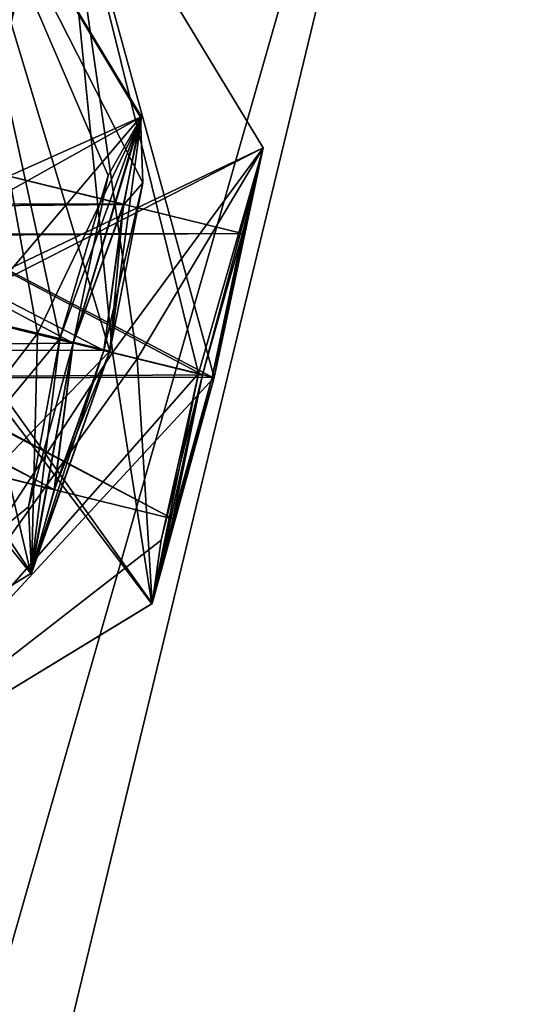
# Model space of a CAD drawing. Header units: millimetres. Extents: x -12 to 310, y -379 to 242.
# Tile 200 of 256: x 153.52 to 155.23, y 182.26 to 185.61. Entities that reach past the tile are written whole.
import ezdxf

# ---------------------------------------------------------------- set-up
doc = ezdxf.new("R2010")
doc.units = ezdxf.units.MM
doc.header["$LTSCALE"] = 65.185185
for name, color, linetype in [('5174', 7, 'CONTINUOUS'), ('5299', 7, 'CONTINUOUS'), ('5300', 7, 'CONTINUOUS'), ('5302', 7, 'CONTINUOUS'), ('5303', 7, 'CONTINUOUS'), ('5305', 7, 'CONTINUOUS'), ('5362', 7, 'CONTINUOUS'), ('5363', 7, 'CONTINUOUS'), ('5364', 7, 'CONTINUOUS'), ('5366', 7, 'CONTINUOUS'), ('5367', 7, 'CONTINUOUS'), ('5369', 7, 'CONTINUOUS'), ('5491', 7, 'CONTINUOUS'), ('5492', 7, 'CONTINUOUS'), ('5494', 7, 'CONTINUOUS'), ('5495', 7, 'CONTINUOUS'), ('5496', 7, 'CONTINUOUS'), ('5554', 7, 'CONTINUOUS'), ('5555', 7, 'CONTINUOUS'), ('5556', 7, 'CONTINUOUS'), ('5558', 7, 'CONTINUOUS'), ('5559', 7, 'CONTINUOUS'), ('5560', 7, 'CONTINUOUS'), ('5761', 7, 'CONTINUOUS'), ('5765', 7, 'CONTINUOUS'), ('5767', 7, 'CONTINUOUS')]:
    doc.layers.add(name, color=color, linetype=linetype)

msp = doc.modelspace()

# ---------------------------------------------------------------- linework, layer by layer
at = {"layer": '5174', "linetype": 'CONTINUOUS'}
for points in [[(152.7466, 199.1006, -145.9509), (148.9387, 183.5962, -145.9417), (153.9583, 198.0926, -151.8962), (152.7466, 199.1006, -145.9509)], [(153.9583, 198.0926, -151.8962), (148.9387, 183.5962, -145.9417), (152.7026, 193.773, -150.7207), (153.9583, 198.0926, -151.8962)]]:
    msp.add_3dface(points, dxfattribs=at)
at = {"layer": '5299', "linetype": 'CONTINUOUS'}
for points in [[(153.2421, 186.4274, -157.9341), (152.7402, 184.7486, -156.1891), (153.9325, 185.2816, -157.8227), (153.2421, 186.4274, -157.9341)], [(152.9086, 184.7073, -159.6891), (153.2421, 186.4274, -157.9341), (153.5808, 184.545, -159.3904), (152.9086, 184.7073, -159.6891)], [(153.5808, 184.545, -159.3904), (153.2421, 186.4274, -157.9341), (153.8277, 184.4854, -158.6468), (153.5808, 184.545, -159.3904)], [(153.8277, 184.4854, -158.6468), (153.2421, 186.4274, -157.9341), (153.9398, 185.0579, -158.3906), (153.8277, 184.4854, -158.6468)], [(153.9398, 185.0579, -158.3906), (153.2421, 186.4274, -157.9341), (153.9325, 185.2816, -157.8227), (153.9398, 185.0579, -158.3906)], [(153.9325, 185.2816, -157.8227), (152.7402, 184.7486, -156.1891), (153.3533, 184.6009, -156.4288), (153.9325, 185.2816, -157.8227)], [(153.6573, 184.5278, -157.0267), (153.9325, 185.2816, -157.8227), (153.3533, 184.6009, -156.4288), (153.6573, 184.5278, -157.0267)]]:
    msp.add_3dface(points, dxfattribs=at)
at = {"layer": '5300', "linetype": 'CONTINUOUS'}
for points in [[(152.4153, 183.0264, -157.9437), (152.9086, 184.7073, -159.6891), (153.5613, 183.7295, -157.8503), (152.4153, 183.0264, -157.9437)], [(152.9086, 184.7073, -159.6891), (153.5808, 184.545, -159.3904), (153.5613, 183.7295, -157.8503), (152.9086, 184.7073, -159.6891)], [(153.6573, 184.5278, -157.0267), (153.3533, 184.6009, -156.4288), (152.4153, 183.0264, -157.9437), (153.6573, 184.5278, -157.0267)], [(153.6573, 184.5278, -157.0267), (152.4153, 183.0264, -157.9437), (153.5503, 183.955, -157.282), (153.6573, 184.5278, -157.0267)], [(153.5808, 184.545, -159.3904), (153.8277, 184.4854, -158.6468), (153.5613, 183.7295, -157.8503), (153.5808, 184.545, -159.3904)], [(153.5503, 183.955, -157.282), (152.4153, 183.0264, -157.9437), (153.5613, 183.7295, -157.8503), (153.5503, 183.955, -157.282)]]:
    msp.add_3dface(points, dxfattribs=at)
at = {"layer": '5302', "linetype": 'CONTINUOUS'}
for points in [[(153.9325, 185.2816, -157.8227), (153.6573, 184.5278, -157.0267), (153.7031, 184.5126, -157.4391), (153.9325, 185.2816, -157.8227)], [(153.9325, 185.2816, -157.8227), (153.7031, 184.5126, -157.4391), (153.8756, 184.9849, -157.956), (153.9325, 185.2816, -157.8227)], [(153.9398, 185.0579, -158.3906), (153.9325, 185.2816, -157.8227), (153.8756, 184.9849, -157.956), (153.9398, 185.0579, -158.3906)], [(153.8277, 184.4854, -158.6468), (153.9398, 185.0579, -158.3906), (153.807, 184.4872, -158.4391), (153.8277, 184.4854, -158.6468)], [(153.807, 184.4872, -158.4391), (153.9398, 185.0579, -158.3906), (153.8756, 184.9849, -157.956), (153.807, 184.4872, -158.4391)], [(153.6573, 184.5278, -157.0267), (153.5503, 183.955, -157.282), (153.7031, 184.5126, -157.4391), (153.6573, 184.5278, -157.0267)], [(153.5503, 183.955, -157.282), (153.5613, 183.7295, -157.8503), (153.7031, 184.5126, -157.4391), (153.5503, 183.955, -157.282)], [(153.7031, 184.5126, -157.4391), (153.5613, 183.7295, -157.8503), (153.6377, 184.0142, -157.9214), (153.7031, 184.5126, -157.4391)], [(153.5613, 183.7295, -157.8503), (153.8277, 184.4854, -158.6468), (153.6377, 184.0142, -157.9214), (153.5613, 183.7295, -157.8503)], [(153.6377, 184.0142, -157.9214), (153.8277, 184.4854, -158.6468), (153.807, 184.4872, -158.4391), (153.6377, 184.0142, -157.9214)]]:
    msp.add_3dface(points, dxfattribs=at)
at = {"layer": '5303', "linetype": 'CONTINUOUS'}
for points in [[(151.7477, 184.9918, -157.4391), (153.6377, 184.0142, -157.9214), (151.684, 184.4928, -157.9238), (151.7477, 184.9918, -157.4391)], [(153.7031, 184.5126, -157.4391), (153.6377, 184.0142, -157.9214), (151.7477, 184.9918, -157.4391), (153.7031, 184.5126, -157.4391)], [(153.807, 184.4872, -158.4391), (151.8544, 184.9656, -158.4391), (151.684, 184.4928, -157.9238), (153.807, 184.4872, -158.4391)], [(153.6377, 184.0142, -157.9214), (153.807, 184.4872, -158.4391), (151.684, 184.4928, -157.9238), (153.6377, 184.0142, -157.9214)]]:
    msp.add_3dface(points, dxfattribs=at)
at = {"layer": '5305', "linetype": 'CONTINUOUS'}
for points in [[(153.7031, 184.5126, -157.4391), (151.7477, 184.9918, -157.4391), (151.9212, 185.4639, -157.9511), (153.7031, 184.5126, -157.4391)], [(151.8544, 184.9656, -158.4391), (153.8756, 184.9849, -157.956), (151.9212, 185.4639, -157.9511), (151.8544, 184.9656, -158.4391)], [(153.8756, 184.9849, -157.956), (153.7031, 184.5126, -157.4391), (151.9212, 185.4639, -157.9511), (153.8756, 184.9849, -157.956)], [(153.807, 184.4872, -158.4391), (153.8756, 184.9849, -157.956), (151.8544, 184.9656, -158.4391), (153.807, 184.4872, -158.4391)]]:
    msp.add_3dface(points, dxfattribs=at)
at = {"layer": '5362', "linetype": 'CONTINUOUS'}
for points in [[(153.2606, 184.6211, -165.6891), (152.6338, 186.5761, -163.9737), (153.6534, 186.3266, -163.9394), (153.2606, 184.6211, -165.6891)], [(152.4646, 186.1075, -162.7187), (152.1408, 184.8955, -162.1891), (153.6534, 186.3266, -163.9394), (152.4646, 186.1075, -162.7187)], [(152.1408, 184.8955, -162.1891), (153.2074, 184.6341, -162.1891), (153.6534, 186.3266, -163.9394), (152.1408, 184.8955, -162.1891)]]:
    msp.add_3dface(points, dxfattribs=at)
at = {"layer": '5363', "linetype": 'CONTINUOUS'}
for points in [[(153.6534, 186.3266, -163.9394), (153.2074, 184.6341, -162.1891), (154.3494, 185.1777, -163.9046), (153.6534, 186.3266, -163.9394)], [(153.2606, 184.6211, -165.6891), (153.6534, 186.3266, -163.9394), (153.9213, 184.4597, -165.4023), (153.2606, 184.6211, -165.6891)], [(153.9213, 184.4597, -165.4023), (153.6534, 186.3266, -163.9394), (154.1832, 184.3958, -164.7153), (153.9213, 184.4597, -165.4023)], [(154.1832, 184.3958, -164.7153), (153.6534, 186.3266, -163.9394), (154.3494, 185.1777, -163.9046), (154.1832, 184.3958, -164.7153)], [(154.3494, 185.1777, -163.9046), (153.2074, 184.6341, -162.1891), (153.8363, 184.4809, -162.4439), (154.3494, 185.1777, -163.9046)], [(154.1295, 184.4095, -163.0979), (154.3494, 185.1777, -163.9046), (153.8363, 184.4809, -162.4439), (154.1295, 184.4095, -163.0979)]]:
    msp.add_3dface(points, dxfattribs=at)
at = {"layer": '5364', "linetype": 'CONTINUOUS'}
for points in [[(153.8363, 184.4809, -162.4439), (153.2074, 184.6341, -162.1891), (152.8221, 182.9267, -163.9394), (153.8363, 184.4809, -162.4439)], [(152.8221, 182.9267, -163.9394), (153.2606, 184.6211, -165.6891), (153.9716, 183.6263, -163.9223), (152.8221, 182.9267, -163.9394)], [(153.2606, 184.6211, -165.6891), (153.9213, 184.4597, -165.4023), (153.9716, 183.6263, -163.9223), (153.2606, 184.6211, -165.6891)], [(154.1295, 184.4095, -163.0979), (153.8363, 184.4809, -162.4439), (152.8221, 182.9267, -163.9394), (154.1295, 184.4095, -163.0979)], [(153.9213, 184.4597, -165.4023), (154.1832, 184.3958, -164.7153), (153.9716, 183.6263, -163.9223), (153.9213, 184.4597, -165.4023)], [(154.1295, 184.4095, -163.0979), (152.8221, 182.9267, -163.9394), (154.0024, 183.8422, -163.3524), (154.1295, 184.4095, -163.0979)], [(154.0024, 183.8422, -163.3524), (152.8221, 182.9267, -163.9394), (153.9716, 183.6263, -163.9223), (154.0024, 183.8422, -163.3524)]]:
    msp.add_3dface(points, dxfattribs=at)
at = {"layer": '5366', "linetype": 'CONTINUOUS'}
for points in [[(154.3494, 185.1777, -163.9046), (154.1295, 184.4095, -163.0979), (154.143, 184.4048, -163.4391), (154.3494, 185.1777, -163.9046)], [(154.3494, 185.1777, -163.9046), (154.143, 184.4048, -163.4391), (154.2796, 184.8861, -163.9477), (154.3494, 185.1777, -163.9046)], [(154.1832, 184.3958, -164.7153), (154.3494, 185.1777, -163.9046), (154.1759, 184.3968, -164.4391), (154.1832, 184.3958, -164.7153)], [(154.1759, 184.3968, -164.4391), (154.3494, 185.1777, -163.9046), (154.2796, 184.8861, -163.9477), (154.1759, 184.3968, -164.4391)], [(154.0024, 183.8422, -163.3524), (153.9716, 183.6263, -163.9223), (154.143, 184.4048, -163.4391), (154.0024, 183.8422, -163.3524)], [(154.143, 184.4048, -163.4391), (153.9716, 183.6263, -163.9223), (154.0421, 183.9149, -163.9287), (154.143, 184.4048, -163.4391)], [(153.9716, 183.6263, -163.9223), (154.1832, 184.3958, -164.7153), (154.0421, 183.9149, -163.9287), (153.9716, 183.6263, -163.9223)], [(154.1295, 184.4095, -163.0979), (154.0024, 183.8422, -163.3524), (154.143, 184.4048, -163.4391), (154.1295, 184.4095, -163.0979)], [(154.0421, 183.9149, -163.9287), (154.1832, 184.3958, -164.7153), (154.1759, 184.3968, -164.4391), (154.0421, 183.9149, -163.9287)]]:
    msp.add_3dface(points, dxfattribs=at)
at = {"layer": '5367', "linetype": 'CONTINUOUS'}
for points in [[(152.1989, 184.8812, -163.4391), (154.0421, 183.9149, -163.9287), (152.0986, 184.391, -163.9334), (152.1989, 184.8812, -163.4391)], [(154.1759, 184.3968, -164.4391), (152.2326, 184.873, -164.4391), (152.0986, 184.391, -163.9334), (154.1759, 184.3968, -164.4391)], [(154.143, 184.4048, -163.4391), (154.0421, 183.9149, -163.9287), (152.1989, 184.8812, -163.4391), (154.143, 184.4048, -163.4391)], [(154.0421, 183.9149, -163.9287), (154.1759, 184.3968, -164.4391), (152.0986, 184.391, -163.9334), (154.0421, 183.9149, -163.9287)]]:
    msp.add_3dface(points, dxfattribs=at)
at = {"layer": '5369', "linetype": 'CONTINUOUS'}
for points in [[(154.143, 184.4048, -163.4391), (152.1989, 184.8812, -163.4391), (152.3358, 185.3624, -163.9436), (154.143, 184.4048, -163.4391)], [(152.2326, 184.873, -164.4391), (154.2796, 184.8861, -163.9477), (152.3358, 185.3624, -163.9436), (152.2326, 184.873, -164.4391)], [(154.2796, 184.8861, -163.9477), (154.143, 184.4048, -163.4391), (152.3358, 185.3624, -163.9436), (154.2796, 184.8861, -163.9477)], [(154.1759, 184.3968, -164.4391), (154.2796, 184.8861, -163.9477), (152.2326, 184.873, -164.4391), (154.1759, 184.3968, -164.4391)]]:
    msp.add_3dface(points, dxfattribs=at)
at = {"layer": '5491', "linetype": 'CONTINUOUS'}
for points in [[(153.2426, 186.4272, -175.934), (152.9086, 184.7073, -174.1891), (153.9357, 185.2823, -176.028), (153.2426, 186.4272, -175.934)], [(153.3533, 184.6009, -177.4495), (153.2426, 186.4272, -175.934), (153.6573, 184.5278, -176.8516), (153.3533, 184.6009, -177.4495)], [(153.6573, 184.5278, -176.8516), (153.2426, 186.4272, -175.934), (153.8215, 185.0833, -176.6007), (153.6573, 184.5278, -176.8516)], [(153.8215, 185.0833, -176.6007), (153.2426, 186.4272, -175.934), (153.9357, 185.2823, -176.028), (153.8215, 185.0833, -176.6007)], [(153.9357, 185.2823, -176.028), (152.9086, 184.7073, -174.1891), (153.5808, 184.545, -174.4879), (153.9357, 185.2823, -176.028)], [(153.8277, 184.4854, -175.2314), (153.9357, 185.2823, -176.028), (153.5808, 184.545, -174.4879), (153.8277, 184.4854, -175.2314)]]:
    msp.add_3dface(points, dxfattribs=at)
at = {"layer": '5492', "linetype": 'CONTINUOUS'}
for points in [[(152.4149, 183.0265, -175.9446), (152.7402, 184.7486, -177.6891), (153.559, 183.7285, -176.0466), (152.4149, 183.0265, -175.9446)], [(152.7402, 184.7486, -177.6891), (153.3533, 184.6009, -177.4495), (153.559, 183.7285, -176.0466), (152.7402, 184.7486, -177.6891)], [(153.5808, 184.545, -174.4879), (152.9086, 184.7073, -174.1891), (152.4149, 183.0265, -175.9446), (153.5808, 184.545, -174.4879)], [(153.3533, 184.6009, -177.4495), (153.6573, 184.5278, -176.8516), (153.559, 183.7285, -176.0466), (153.3533, 184.6009, -177.4495)], [(153.8277, 184.4854, -175.2314), (153.5808, 184.545, -174.4879), (152.4149, 183.0265, -175.9446), (153.8277, 184.4854, -175.2314)], [(153.8277, 184.4854, -175.2314), (152.4149, 183.0265, -175.9446), (153.559, 183.7285, -176.0466), (153.8277, 184.4854, -175.2314)]]:
    msp.add_3dface(points, dxfattribs=at)
at = {"layer": '5494', "linetype": 'CONTINUOUS'}
for points in [[(153.8215, 185.0833, -176.6007), (153.9357, 185.2823, -176.028), (153.7031, 184.5126, -176.4391), (153.8215, 185.0833, -176.6007)], [(153.7031, 184.5126, -176.4391), (153.9357, 185.2823, -176.028), (153.8739, 184.9856, -175.9392), (153.7031, 184.5126, -176.4391)], [(153.9357, 185.2823, -176.028), (153.8277, 184.4854, -175.2314), (153.8739, 184.9856, -175.9392), (153.9357, 185.2823, -176.028)], [(153.6573, 184.5278, -176.8516), (153.8215, 185.0833, -176.6007), (153.7031, 184.5126, -176.4391), (153.6573, 184.5278, -176.8516)], [(153.8739, 184.9856, -175.9392), (153.8277, 184.4854, -175.2314), (153.807, 184.4872, -175.4391), (153.8739, 184.9856, -175.9392)], [(153.559, 183.7285, -176.0466), (153.6573, 184.5278, -176.8516), (153.7031, 184.5126, -176.4391), (153.559, 183.7285, -176.0466)], [(153.559, 183.7285, -176.0466), (153.7031, 184.5126, -176.4391), (153.6394, 184.0134, -175.9392), (153.559, 183.7285, -176.0466)], [(153.8277, 184.4854, -175.2314), (153.559, 183.7285, -176.0466), (153.807, 184.4872, -175.4391), (153.8277, 184.4854, -175.2314)], [(153.807, 184.4872, -175.4391), (153.559, 183.7285, -176.0466), (153.6394, 184.0134, -175.9392), (153.807, 184.4872, -175.4391)]]:
    msp.add_3dface(points, dxfattribs=at)
at = {"layer": '5495', "linetype": 'CONTINUOUS'}
for points in [[(151.6838, 184.493, -175.9567), (153.7031, 184.5126, -176.4391), (151.7477, 184.9918, -176.4391), (151.6838, 184.493, -175.9567)], [(151.8544, 184.9656, -175.4391), (153.6394, 184.0134, -175.9392), (151.6838, 184.493, -175.9567), (151.8544, 184.9656, -175.4391)], [(153.807, 184.4872, -175.4391), (153.6394, 184.0134, -175.9392), (151.8544, 184.9656, -175.4391), (153.807, 184.4872, -175.4391)], [(153.6394, 184.0134, -175.9392), (153.7031, 184.5126, -176.4391), (151.6838, 184.493, -175.9567), (153.6394, 184.0134, -175.9392)]]:
    msp.add_3dface(points, dxfattribs=at)
at = {"layer": '5496', "linetype": 'CONTINUOUS'}
for points in [[(151.7477, 184.9918, -176.4391), (153.8739, 184.9856, -175.9392), (151.9217, 185.4636, -175.9218), (151.7477, 184.9918, -176.4391)], [(153.807, 184.4872, -175.4391), (151.8544, 184.9656, -175.4391), (151.9217, 185.4636, -175.9218), (153.807, 184.4872, -175.4391)], [(153.8739, 184.9856, -175.9392), (153.807, 184.4872, -175.4391), (151.9217, 185.4636, -175.9218), (153.8739, 184.9856, -175.9392)], [(153.7031, 184.5126, -176.4391), (153.8739, 184.9856, -175.9392), (151.7477, 184.9918, -176.4391), (153.7031, 184.5126, -176.4391)]]:
    msp.add_3dface(points, dxfattribs=at)
at = {"layer": '5554', "linetype": 'CONTINUOUS'}
for points in [[(152.6326, 186.5767, -169.9411), (152.2589, 184.8665, -168.1891), (153.6534, 186.3266, -169.9381), (152.6326, 186.5767, -169.9411)], [(153.2074, 184.6341, -171.6891), (152.6326, 186.5767, -169.9411), (153.6534, 186.3266, -169.9381), (153.2074, 184.6341, -171.6891)], [(152.2589, 184.8665, -168.1891), (153.2606, 184.6211, -168.1891), (153.6534, 186.3266, -169.9381), (152.2589, 184.8665, -168.1891)]]:
    msp.add_3dface(points, dxfattribs=at)
at = {"layer": '5555', "linetype": 'CONTINUOUS'}
for points in [[(153.2074, 184.6341, -171.6891), (153.6534, 186.3266, -169.9381), (153.8363, 184.4809, -171.4344), (153.2074, 184.6341, -171.6891)], [(153.6534, 186.3266, -169.9381), (153.2606, 184.6211, -168.1891), (154.3495, 185.1774, -169.9698), (153.6534, 186.3266, -169.9381)], [(153.8363, 184.4809, -171.4344), (153.6534, 186.3266, -169.9381), (154.1295, 184.4095, -170.7804), (153.8363, 184.4809, -171.4344)], [(154.1295, 184.4095, -170.7804), (153.6534, 186.3266, -169.9381), (154.3495, 185.1774, -169.9698), (154.1295, 184.4095, -170.7804)], [(154.3495, 185.1774, -169.9698), (153.2606, 184.6211, -168.1891), (153.9213, 184.4597, -168.476), (154.3495, 185.1774, -169.9698)], [(154.1832, 184.3958, -169.163), (154.3495, 185.1774, -169.9698), (153.9213, 184.4597, -168.476), (154.1832, 184.3958, -169.163)]]:
    msp.add_3dface(points, dxfattribs=at)
at = {"layer": '5556', "linetype": 'CONTINUOUS'}
for points in [[(152.8221, 182.9267, -169.9402), (153.2074, 184.6341, -171.6891), (153.9706, 183.6252, -169.978), (152.8221, 182.9267, -169.9402)], [(153.9213, 184.4597, -168.476), (153.2606, 184.6211, -168.1891), (152.8221, 182.9267, -169.9402), (153.9213, 184.4597, -168.476)], [(153.2074, 184.6341, -171.6891), (153.8363, 184.4809, -171.4344), (153.9706, 183.6252, -169.978), (153.2074, 184.6341, -171.6891)], [(154.1832, 184.3958, -169.163), (153.9213, 184.4597, -168.476), (152.8221, 182.9267, -169.9402), (154.1832, 184.3958, -169.163)], [(153.8363, 184.4809, -171.4344), (154.1295, 184.4095, -170.7804), (153.9706, 183.6252, -169.978), (153.8363, 184.4809, -171.4344)], [(154.1832, 184.3958, -169.163), (152.8221, 182.9267, -169.9402), (153.9706, 183.6252, -169.978), (154.1832, 184.3958, -169.163)]]:
    msp.add_3dface(points, dxfattribs=at)
at = {"layer": '5558', "linetype": 'CONTINUOUS'}
for points in [[(154.1295, 184.4095, -170.7804), (154.3495, 185.1774, -169.9698), (154.143, 184.4048, -170.4391), (154.1295, 184.4095, -170.7804)], [(154.143, 184.4048, -170.4391), (154.3495, 185.1774, -169.9698), (154.2795, 184.8862, -169.9361), (154.143, 184.4048, -170.4391)], [(154.3495, 185.1774, -169.9698), (154.1832, 184.3958, -169.163), (154.2795, 184.8862, -169.9361), (154.3495, 185.1774, -169.9698)], [(154.2795, 184.8862, -169.9361), (154.1832, 184.3958, -169.163), (154.1759, 184.3968, -169.4391), (154.2795, 184.8862, -169.9361)], [(153.9706, 183.6252, -169.978), (154.1295, 184.4095, -170.7804), (154.143, 184.4048, -170.4391), (153.9706, 183.6252, -169.978)], [(153.9706, 183.6252, -169.978), (154.143, 184.4048, -170.4391), (154.0423, 183.9147, -169.9421), (153.9706, 183.6252, -169.978)], [(154.1832, 184.3958, -169.163), (153.9706, 183.6252, -169.978), (154.1759, 184.3968, -169.4391), (154.1832, 184.3958, -169.163)], [(154.1759, 184.3968, -169.4391), (153.9706, 183.6252, -169.978), (154.0423, 183.9147, -169.9421), (154.1759, 184.3968, -169.4391)]]:
    msp.add_3dface(points, dxfattribs=at)
at = {"layer": '5559', "linetype": 'CONTINUOUS'}
for points in [[(152.0985, 184.3912, -169.9494), (154.143, 184.4048, -170.4391), (152.1989, 184.8812, -170.4391), (152.0985, 184.3912, -169.9494)], [(152.2326, 184.873, -169.4391), (154.0423, 183.9147, -169.9421), (152.0985, 184.3912, -169.9494), (152.2326, 184.873, -169.4391)], [(154.1759, 184.3968, -169.4391), (154.0423, 183.9147, -169.9421), (152.2326, 184.873, -169.4391), (154.1759, 184.3968, -169.4391)], [(154.0423, 183.9147, -169.9421), (154.143, 184.4048, -170.4391), (152.0985, 184.3912, -169.9494), (154.0423, 183.9147, -169.9421)]]:
    msp.add_3dface(points, dxfattribs=at)
at = {"layer": '5560', "linetype": 'CONTINUOUS'}
for points in [[(152.1989, 184.8812, -170.4391), (154.2795, 184.8862, -169.9361), (152.336, 185.3623, -169.9298), (152.1989, 184.8812, -170.4391)], [(154.1759, 184.3968, -169.4391), (152.2326, 184.873, -169.4391), (152.336, 185.3623, -169.9298), (154.1759, 184.3968, -169.4391)], [(154.2795, 184.8862, -169.9361), (154.1759, 184.3968, -169.4391), (152.336, 185.3623, -169.9298), (154.2795, 184.8862, -169.9361)], [(154.143, 184.4048, -170.4391), (154.2795, 184.8862, -169.9361), (152.1989, 184.8812, -170.4391), (154.143, 184.4048, -170.4391)]]:
    msp.add_3dface(points, dxfattribs=at)
at = {"layer": '5761', "linetype": 'CONTINUOUS'}
for points in [[(154.2548, 188.7593, -166.9394), (149.527, 172.1513, -155.9907), (152.8305, 189.1257, -151.5987), (154.2548, 188.7593, -166.9394)], [(152.8304, 189.1257, -182.2799), (150.1969, 171.9872, -167.1986), (154.2548, 188.7593, -166.9394), (152.8304, 189.1257, -182.2799)], [(150.1969, 171.9872, -167.1986), (149.527, 172.1513, -155.9907), (154.2548, 188.7593, -166.9394), (150.1969, 171.9872, -167.1986)]]:
    msp.add_3dface(points, dxfattribs=at)
at = {"layer": '5765', "linetype": 'CONTINUOUS'}
for points in [[(154.656, 194.5895, -166.9417), (148.5471, 172.3915, -177.8852), (153.1478, 194.9723, -182.4043), (154.656, 194.5895, -166.9417)], [(153.1485, 194.9721, -151.4778), (148.5786, 172.3838, -156.2326), (154.656, 194.5895, -166.9417), (153.1485, 194.9721, -151.4778)], [(149.2257, 172.2252, -167.1647), (148.5471, 172.3915, -177.8852), (154.656, 194.5895, -166.9417), (149.2257, 172.2252, -167.1647)], [(148.5786, 172.3838, -156.2326), (149.2257, 172.2252, -167.1647), (154.656, 194.5895, -166.9417), (148.5786, 172.3838, -156.2326)]]:
    msp.add_3dface(points, dxfattribs=at)
at = {"layer": '5767', "linetype": 'CONTINUOUS'}
for points in [[(149.7633, 191.0201, -194.0918), (148.5878, 172.3815, -187.258), (153.7832, 188.897, -182.4796), (149.7633, 191.0201, -194.0918)], [(153.7838, 188.8968, -151.402), (148.5676, 172.3865, -146.5526), (149.5393, 190.0961, -139.7909), (153.7838, 188.8968, -151.402)], [(150.473, 171.9196, -155.7314), (148.5676, 172.3865, -146.5526), (153.7838, 188.8968, -151.402), (150.473, 171.9196, -155.7314)], [(148.5878, 172.3815, -187.258), (150.4341, 171.9291, -178.4349), (153.7832, 188.897, -182.4796), (148.5878, 172.3815, -187.258)], [(150.4341, 171.9291, -178.4349), (151.1681, 171.7492, -167.2096), (153.7832, 188.897, -182.4796), (150.4341, 171.9291, -178.4349)], [(155.2256, 188.5198, -166.9413), (150.473, 171.9196, -155.7314), (153.7838, 188.8968, -151.402), (155.2256, 188.5198, -166.9413)], [(153.7832, 188.897, -182.4796), (151.1681, 171.7492, -167.2096), (155.2256, 188.5198, -166.9413), (153.7832, 188.897, -182.4796)], [(151.1681, 171.7492, -167.2096), (150.473, 171.9196, -155.7314), (155.2256, 188.5198, -166.9413), (151.1681, 171.7492, -167.2096)]]:
    msp.add_3dface(points, dxfattribs=at)

doc.saveas('drawing.dxf')
